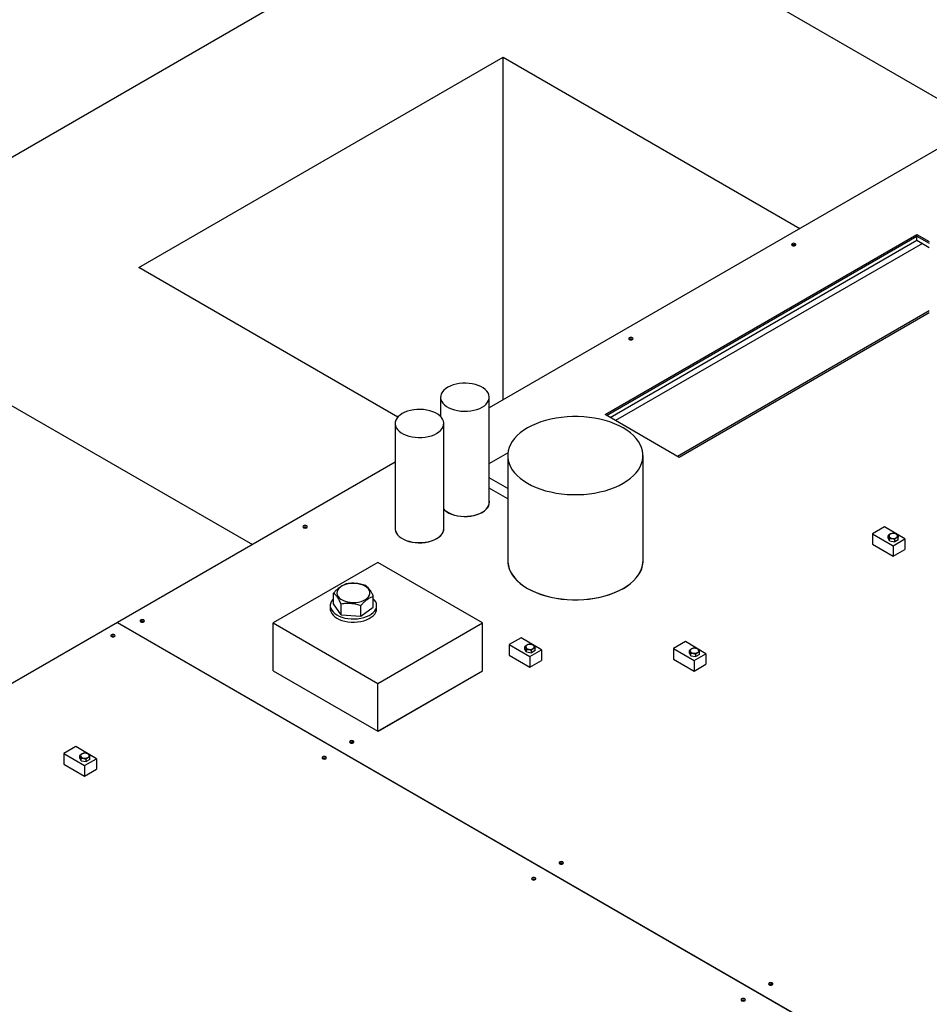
# Model space of a CAD drawing. Header units: millimetres. Extents: x 0 to 841, y 0 to 594.
# Tile 46 of 84: x 642 to 662, y 317 to 339. Entities that reach past the tile are written whole.
import ezdxf

# ---------------------------------------------------------------- set-up
doc = ezdxf.new("R2010")
doc.units = ezdxf.units.MM
doc.layers.add('TRAIT-FORT', color=4, linetype='Continuous', lineweight=25)

msp = doc.modelspace()

# ---------------------------------------------------------------- linework, layer by layer
at = {"layer": 'TRAIT-FORT', "color": 4, "linetype": 'Continuous', "lineweight": 25}
for p, q in [((747.801, 396.84), (565.973, 291.874)), ((663.113, 336.284), (656.533, 340.083)), ((644.432, 333.097), (652.513, 337.762)), ((652.513, 337.762), (659.093, 333.964)), ((652.513, 330.165), (652.513, 337.762)), ((663.853, 336.712), (652.205, 329.987)), ((654.773, 329.837), (661.692, 333.831)), ((654.804, 329.82), (661.692, 333.796)), ((661.692, 333.831), (661.965, 333.674)), ((661.692, 333.796), (661.692, 333.831)), ((661.692, 333.796), (661.965, 333.639)), ((661.692, 333.703), (661.692, 333.796)), ((654.885, 329.773), (661.692, 333.703)), ((661.813, 333.633), (655.006, 329.703)), ((661.692, 333.703), (661.965, 333.545)), ((650.175, 329.781), (644.432, 333.097)), ((661.965, 332.134), (656.38, 328.91)), ((661.965, 332.091), (656.418, 328.888)), ((640.371, 330.752), (646.951, 326.954)), ((651.126, 330.223), (651.126, 329.793)), ((652.205, 327.89), (652.205, 330.223)), ((656.418, 328.888), (654.773, 329.837)), ((650.116, 329.64), (650.116, 327.307)), ((651.195, 327.307), (651.195, 329.64)), ((652.205, 328.753), (652.618, 328.992)), ((650.116, 328.781), (643.962, 325.229)), ((652.614, 328.929), (652.614, 326.596)), ((655.615, 326.596), (655.615, 328.929)), ((652.614, 328.202), (652.205, 328.437)), ((652.614, 327.968), (652.205, 328.204)), ((660.969, 327.35), (660.702, 327.196)), ((661.423, 327.082), (660.969, 327.35)), ((660.702, 327.196), (660.702, 326.963)), ((660.702, 327.196), (661.161, 326.931)), ((661.055, 327.099), (661.055, 327.155)), ((661.085, 327.035), (661.055, 327.099)), ((661.085, 327.035), (661.085, 327.09)), ((661.085, 327.035), (661.197, 327.017)), ((661.161, 326.931), (661.423, 327.082)), ((661.197, 327.017), (661.197, 327.073)), ((661.278, 327.064), (661.197, 327.017)), ((661.278, 327.064), (661.278, 327.12)), ((661.423, 327.082), (661.423, 326.849)), ((660.702, 326.963), (661.161, 326.698)), ((661.161, 326.931), (661.161, 326.698)), ((661.161, 326.698), (661.423, 326.849)), ((649.734, 326.558), (647.411, 325.217)), ((652.057, 325.217), (649.734, 326.558)), ((648.75, 325.639), (648.75, 325.881)), ((649.633, 325.568), (649.633, 325.811)), ((648.677, 325.603), (648.677, 325.533)), ((648.918, 325.4), (648.75, 325.639)), ((648.918, 325.4), (648.918, 325.643)), ((649.359, 325.365), (649.359, 325.608)), ((649.359, 325.365), (649.633, 325.568)), ((649.706, 325.533), (649.706, 325.603)), ((648.918, 325.4), (649.359, 325.365)), ((643.958, 325.227), (623.759, 313.566)), ((643.958, 325.227), (684.566, 301.784)), ((643.962, 325.229), (643.962, 325.224)), ((643.962, 325.229), (684.57, 301.786)), ((647.411, 324.16), (647.411, 325.217)), ((647.411, 325.217), (649.734, 323.876)), ((649.734, 323.876), (652.057, 325.217)), ((652.057, 324.16), (652.057, 325.217)), ((652.911, 324.891), (652.644, 324.737)), ((653.365, 324.623), (652.911, 324.891)), ((652.644, 324.737), (653.103, 324.472)), ((652.644, 324.737), (652.644, 324.503)), ((652.997, 324.64), (652.997, 324.695)), ((653.027, 324.575), (652.997, 324.64)), ((653.027, 324.575), (653.027, 324.631)), ((653.103, 324.472), (653.365, 324.623)), ((653.139, 324.558), (653.139, 324.614)), ((653.221, 324.605), (653.139, 324.558)), ((653.221, 324.605), (653.221, 324.661)), ((653.365, 324.623), (653.365, 324.389)), ((656.558, 324.804), (656.291, 324.65)), ((656.291, 324.65), (656.75, 324.385)), ((656.291, 324.65), (656.291, 324.417)), ((657.012, 324.536), (656.558, 324.804)), ((656.645, 324.553), (656.645, 324.608)), ((652.644, 324.503), (653.103, 324.238)), ((653.027, 324.575), (653.139, 324.558)), ((653.103, 324.472), (653.103, 324.238)), ((653.103, 324.238), (653.365, 324.389)), ((656.291, 324.417), (656.75, 324.152)), ((656.675, 324.488), (656.645, 324.553)), ((656.675, 324.488), (656.675, 324.544)), ((656.675, 324.488), (656.786, 324.471)), ((656.75, 324.385), (657.012, 324.536)), ((656.75, 324.385), (656.75, 324.152)), ((656.786, 324.471), (656.786, 324.527)), ((656.868, 324.518), (656.786, 324.471)), ((656.868, 324.518), (656.868, 324.574)), ((657.012, 324.536), (657.012, 324.303)), ((647.411, 324.16), (649.734, 322.819)), ((649.734, 322.819), (652.057, 324.16)), ((649.737, 322.821), (652.057, 324.16)), ((656.75, 324.152), (657.012, 324.303)), ((649.734, 322.819), (649.734, 323.876)), ((643.036, 322.477), (642.769, 322.323)), ((643.49, 322.209), (643.036, 322.477)), ((642.769, 322.323), (643.228, 322.058)), ((642.769, 322.323), (642.769, 322.09)), ((643.122, 322.226), (643.122, 322.281)), ((643.152, 322.161), (643.122, 322.226)), ((643.152, 322.161), (643.152, 322.217)), ((643.228, 322.058), (643.49, 322.209)), ((643.264, 322.144), (643.264, 322.2)), ((643.345, 322.191), (643.264, 322.144)), ((643.345, 322.191), (643.345, 322.247)), ((643.49, 322.209), (643.49, 321.976)), ((642.769, 322.09), (643.228, 321.824)), ((643.152, 322.161), (643.264, 322.144)), ((643.228, 322.058), (643.228, 321.824)), ((643.228, 321.824), (643.49, 321.976))]:
    msp.add_line(p, q, dxfattribs=at)
at = {"layer": 'TRAIT-FORT', "color": 4, "linetype": 'Continuous', "lineweight": 25, "flags": 128}
for points in [[(658.992, 333.586), (659.003, 333.595), (659.007, 333.606), (659.003, 333.617), (658.992, 333.626), (658.977, 333.632), (658.958, 333.634), (658.94, 333.632), (658.924, 333.626), (658.913, 333.617), (658.91, 333.606), (658.913, 333.595), (658.924, 333.586), (658.94, 333.58), (658.958, 333.578), (658.977, 333.58), (658.992, 333.586)], [(655.38, 331.501), (655.39, 331.51), (655.394, 331.52), (655.39, 331.531), (655.38, 331.54), (655.364, 331.546), (655.345, 331.548), (655.327, 331.546), (655.311, 331.54), (655.301, 331.531), (655.297, 331.52), (655.301, 331.51), (655.311, 331.501), (655.327, 331.495), (655.345, 331.492), (655.364, 331.495), (655.38, 331.501)], [(652.047, 330.003), (652.096, 330.035), (652.136, 330.071), (652.168, 330.109), (652.19, 330.149), (652.202, 330.191), (652.205, 330.234), (652.197, 330.276), (652.18, 330.317), (652.153, 330.357), (652.117, 330.394), (652.072, 330.428), (652.02, 330.458), (651.961, 330.484), (651.897, 330.505), (651.829, 330.52), (651.757, 330.53), (651.684, 330.535), (651.61, 330.533), (651.538, 330.526), (651.468, 330.513), (651.401, 330.495), (651.339, 330.471), (651.284, 330.444), (651.236, 330.411), (651.195, 330.376), (651.164, 330.338), (651.141, 330.297), (651.129, 330.255), (651.126, 330.213), (651.134, 330.17), (651.151, 330.129), (651.178, 330.089), (651.214, 330.052), (651.259, 330.019), (651.311, 329.988), (651.37, 329.963), (651.434, 329.942), (651.502, 329.926), (651.574, 329.916), (651.647, 329.912), (651.721, 329.913), (651.793, 329.921), (651.863, 329.933), (651.93, 329.952), (651.992, 329.975), (652.047, 330.003)], [(651.037, 329.42), (651.085, 329.452), (651.126, 329.487), (651.157, 329.526), (651.18, 329.566), (651.192, 329.608), (651.195, 329.651), (651.187, 329.693), (651.17, 329.734), (651.143, 329.774), (651.107, 329.811), (651.062, 329.845), (651.01, 329.875), (650.951, 329.901), (650.887, 329.921), (650.819, 329.937), (650.747, 329.947), (650.674, 329.951), (650.6, 329.95), (650.528, 329.943), (650.457, 329.93), (650.391, 329.912), (650.329, 329.888), (650.274, 329.86), (650.225, 329.828), (650.185, 329.793), (650.153, 329.754), (650.131, 329.714), (650.119, 329.672), (650.116, 329.63), (650.124, 329.587), (650.141, 329.546), (650.168, 329.506), (650.204, 329.469), (650.249, 329.435), (650.301, 329.405), (650.359, 329.38), (650.424, 329.359), (650.492, 329.343), (650.564, 329.333), (650.637, 329.329), (650.711, 329.33), (650.783, 329.337), (650.853, 329.35), (650.92, 329.369), (650.982, 329.392), (651.037, 329.42)], [(655.175, 328.316), (655.259, 328.369), (655.335, 328.425), (655.403, 328.485), (655.462, 328.548), (655.512, 328.614), (655.552, 328.681), (655.583, 328.751), (655.603, 328.821), (655.614, 328.893), (655.614, 328.964), (655.603, 329.036), (655.583, 329.106), (655.552, 329.176), (655.512, 329.244), (655.462, 329.309), (655.403, 329.372), (655.335, 329.432), (655.259, 329.489), (655.175, 329.541), (655.084, 329.59), (654.986, 329.634), (654.882, 329.673), (654.773, 329.707), (654.66, 329.736), (654.542, 329.759), (654.422, 329.776), (654.3, 329.788), (654.176, 329.794), (654.052, 329.794), (653.929, 329.788), (653.806, 329.776), (653.686, 329.759), (653.569, 329.736), (653.455, 329.707), (653.346, 329.673), (653.242, 329.634), (653.144, 329.59), (653.053, 329.541), (652.969, 329.489), (652.893, 329.432), (652.825, 329.372), (652.766, 329.309), (652.716, 329.244), (652.676, 329.176), (652.646, 329.106), (652.625, 329.036), (652.615, 328.964), (652.615, 328.893), (652.625, 328.821), (652.646, 328.751), (652.676, 328.681), (652.716, 328.614), (652.766, 328.548), (652.825, 328.485), (652.893, 328.425), (652.969, 328.369), (653.053, 328.316), (653.144, 328.268), (653.242, 328.224), (653.346, 328.184), (653.455, 328.15), (653.569, 328.122), (653.686, 328.098), (653.806, 328.081), (653.929, 328.069), (654.052, 328.063), (654.176, 328.063), (654.3, 328.069), (654.422, 328.081), (654.542, 328.098), (654.66, 328.122), (654.773, 328.15), (654.882, 328.184), (654.986, 328.224), (655.084, 328.268), (655.175, 328.316)], [(651.195, 327.743), (651.217, 327.721), (651.262, 327.687), (651.314, 327.657), (651.373, 327.632), (651.437, 327.611), (651.505, 327.595), (651.577, 327.585), (651.65, 327.581), (651.724, 327.582), (651.796, 327.589), (651.867, 327.602), (651.933, 327.621), (651.995, 327.644), (652.05, 327.672), (652.099, 327.704), (652.139, 327.739), (652.171, 327.778), (652.193, 327.818), (652.205, 327.86), (652.208, 327.903), (652.205, 327.925)], [(652.047, 327.67), (652.096, 327.702), (652.136, 327.738), (652.168, 327.776), (652.19, 327.817), (652.202, 327.858), (652.205, 327.89)], [(651.195, 327.738), (651.214, 327.719), (651.259, 327.686), (651.311, 327.655), (651.37, 327.63), (651.434, 327.609), (651.502, 327.593), (651.574, 327.583), (651.647, 327.579), (651.721, 327.58), (651.793, 327.588), (651.863, 327.6), (651.93, 327.619), (651.992, 327.642), (652.047, 327.67)], [(648.155, 327.33), (648.165, 327.339), (648.169, 327.349), (648.165, 327.36), (648.155, 327.369), (648.139, 327.375), (648.12, 327.377), (648.102, 327.375), (648.086, 327.369), (648.075, 327.36), (648.072, 327.349), (648.075, 327.339), (648.086, 327.33), (648.102, 327.323), (648.12, 327.321), (648.139, 327.323), (648.155, 327.33)], [(650.116, 327.307), (650.116, 327.297), (650.124, 327.254), (650.141, 327.213), (650.168, 327.173), (650.204, 327.136), (650.249, 327.102), (650.301, 327.072), (650.359, 327.047), (650.424, 327.026), (650.492, 327.01), (650.564, 327), (650.637, 326.996), (650.711, 326.997), (650.783, 327.005), (650.853, 327.017), (650.92, 327.036), (650.982, 327.059), (651.037, 327.087)], [(650.12, 327.291), (650.127, 327.256), (650.144, 327.215), (650.171, 327.175), (650.207, 327.138), (650.252, 327.104), (650.304, 327.074), (650.362, 327.048), (650.427, 327.028), (650.495, 327.012), (650.567, 327.002), (650.64, 326.998), (650.714, 326.999), (650.786, 327.006), (650.856, 327.019), (650.923, 327.037), (650.985, 327.061), (651.04, 327.089), (651.088, 327.121), (651.129, 327.156), (651.16, 327.195), (651.183, 327.235), (651.195, 327.277), (651.198, 327.32), (651.195, 327.342)], [(651.037, 327.087), (651.085, 327.119), (651.126, 327.154), (651.157, 327.193), (651.18, 327.233), (651.192, 327.275), (651.195, 327.307)], [(661.234, 327.108), (661.252, 327.123), (661.261, 327.14), (661.26, 327.158), (661.248, 327.175), (661.228, 327.189), (661.201, 327.198), (661.171, 327.202), (661.14, 327.2), (661.111, 327.192), (661.089, 327.179), (661.076, 327.163), (661.072, 327.145), (661.078, 327.127), (661.094, 327.112), (661.118, 327.1), (661.147, 327.093), (661.178, 327.093), (661.208, 327.098), (661.234, 327.108)], [(652.614, 326.596), (652.615, 326.56), (652.625, 326.489), (652.646, 326.418), (652.676, 326.348), (652.716, 326.281), (652.766, 326.215), (652.825, 326.152), (652.893, 326.092), (652.969, 326.036), (653.053, 325.983), (653.144, 325.935), (653.242, 325.891), (653.346, 325.851), (653.455, 325.817), (653.569, 325.789), (653.686, 325.765), (653.806, 325.748), (653.929, 325.736), (654.052, 325.73), (654.176, 325.73), (654.3, 325.736), (654.422, 325.748), (654.542, 325.765), (654.66, 325.789), (654.773, 325.817), (654.882, 325.851), (654.986, 325.891), (655.084, 325.935), (655.175, 325.983)], [(652.617, 326.572), (652.618, 326.562), (652.628, 326.49), (652.649, 326.42), (652.679, 326.35), (652.719, 326.282), (652.769, 326.217), (652.828, 326.154), (652.896, 326.094), (652.972, 326.037), (653.056, 325.985), (653.148, 325.936), (653.245, 325.892), (653.349, 325.853), (653.458, 325.819), (653.572, 325.79), (653.689, 325.767), (653.809, 325.749), (653.932, 325.738), (654.055, 325.732), (654.179, 325.732), (654.303, 325.738), (654.425, 325.749), (654.546, 325.767), (654.663, 325.79), (654.777, 325.819), (654.886, 325.853), (654.989, 325.892), (655.087, 325.936), (655.179, 325.985), (655.263, 326.037), (655.339, 326.094), (655.407, 326.154), (655.466, 326.217), (655.515, 326.282), (655.556, 326.35), (655.586, 326.42), (655.607, 326.49), (655.617, 326.562), (655.617, 326.633), (655.615, 326.655)], [(655.175, 325.983), (655.259, 326.036), (655.335, 326.092), (655.403, 326.152), (655.462, 326.215), (655.512, 326.281), (655.552, 326.348), (655.583, 326.418), (655.603, 326.489), (655.614, 326.56), (655.615, 326.596)], [(648.902, 326.013), (648.868, 325.983), (648.844, 325.95), (648.829, 325.915), (648.825, 325.88), (648.831, 325.844), (648.848, 325.809), (648.875, 325.777), (648.91, 325.748), (648.954, 325.722), (649.005, 325.701), (649.061, 325.686), (649.121, 325.676), (649.182, 325.672), (649.244, 325.674), (649.305, 325.682), (649.362, 325.696), (649.415, 325.715), (649.46, 325.74), (649.499, 325.768), (649.528, 325.8), (649.548, 325.834), (649.557, 325.869), (649.556, 325.905), (649.544, 325.94), (649.523, 325.974), (649.491, 326.005), (649.451, 326.032), (649.404, 326.056), (649.351, 326.074), (649.293, 326.087), (649.232, 326.094), (649.169, 326.094), (649.108, 326.089), (649.049, 326.078), (648.994, 326.061), (648.945, 326.04), (648.902, 326.013)], [(648.75, 325.756), (648.735, 325.741), (648.707, 325.703), (648.688, 325.663), (648.678, 325.622), (648.679, 325.58), (648.689, 325.539), (648.71, 325.499), (648.739, 325.462), (648.778, 325.427), (648.825, 325.395), (648.878, 325.368), (648.938, 325.345), (649.003, 325.327), (649.071, 325.315), (649.142, 325.308), (649.214, 325.307), (649.285, 325.311), (649.354, 325.322), (649.421, 325.338), (649.483, 325.359), (649.539, 325.384), (649.588, 325.414), (649.63, 325.448), (649.663, 325.485), (649.687, 325.524), (649.701, 325.564), (649.706, 325.606), (649.7, 325.647), (649.685, 325.688), (649.66, 325.726), (649.633, 325.756)], [(648.677, 325.533), (648.679, 325.51), (648.689, 325.469), (648.71, 325.429), (648.739, 325.392), (648.778, 325.357), (648.825, 325.325), (648.878, 325.298), (648.938, 325.275), (649.003, 325.257), (649.071, 325.245), (649.142, 325.238), (649.214, 325.237), (649.285, 325.241), (649.354, 325.252), (649.421, 325.268), (649.483, 325.289), (649.539, 325.314), (649.588, 325.344), (649.63, 325.378), (649.663, 325.415), (649.687, 325.454), (649.701, 325.494), (649.706, 325.533)], [(644.542, 325.244), (644.552, 325.253), (644.556, 325.264), (644.552, 325.275), (644.542, 325.284), (644.526, 325.29), (644.508, 325.292), (644.489, 325.29), (644.473, 325.284), (644.463, 325.275), (644.459, 325.264), (644.463, 325.253), (644.473, 325.244), (644.489, 325.238), (644.508, 325.236), (644.526, 325.238), (644.542, 325.244)], [(643.891, 324.915), (643.902, 324.924), (643.906, 324.935), (643.902, 324.946), (643.891, 324.955), (643.876, 324.961), (643.857, 324.963), (643.838, 324.961), (643.823, 324.955), (643.812, 324.946), (643.808, 324.935), (643.812, 324.924), (643.823, 324.915), (643.838, 324.909), (643.857, 324.907), (643.876, 324.909), (643.891, 324.915)], [(653.176, 324.649), (653.194, 324.664), (653.203, 324.681), (653.202, 324.699), (653.191, 324.716), (653.17, 324.729), (653.144, 324.739), (653.113, 324.742), (653.082, 324.74), (653.054, 324.732), (653.032, 324.719), (653.018, 324.703), (653.014, 324.685), (653.021, 324.668), (653.037, 324.652), (653.06, 324.64), (653.09, 324.634), (653.121, 324.633), (653.151, 324.638), (653.176, 324.649)], [(656.823, 324.562), (656.842, 324.577), (656.85, 324.594), (656.849, 324.612), (656.838, 324.629), (656.818, 324.643), (656.791, 324.652), (656.76, 324.656), (656.729, 324.653), (656.701, 324.645), (656.679, 324.633), (656.665, 324.616), (656.661, 324.599), (656.668, 324.581), (656.684, 324.565), (656.708, 324.554), (656.737, 324.547), (656.768, 324.546), (656.798, 324.552), (656.823, 324.562)], [(649.189, 322.562), (649.199, 322.571), (649.203, 322.581), (649.199, 322.592), (649.189, 322.601), (649.173, 322.607), (649.154, 322.609), (649.136, 322.607), (649.12, 322.601), (649.109, 322.592), (649.106, 322.581), (649.109, 322.571), (649.12, 322.562), (649.136, 322.555), (649.154, 322.553), (649.173, 322.555), (649.189, 322.562)], [(643.301, 322.235), (643.319, 322.25), (643.328, 322.267), (643.327, 322.285), (643.315, 322.302), (643.295, 322.316), (643.268, 322.325), (643.238, 322.329), (643.207, 322.326), (643.179, 322.318), (643.156, 322.306), (643.143, 322.289), (643.139, 322.272), (643.145, 322.254), (643.161, 322.238), (643.185, 322.227), (643.214, 322.22), (643.245, 322.219), (643.275, 322.225), (643.301, 322.235)], [(648.578, 322.209), (648.589, 322.218), (648.593, 322.229), (648.589, 322.24), (648.578, 322.249), (648.563, 322.255), (648.544, 322.257), (648.526, 322.255), (648.51, 322.249), (648.499, 322.24), (648.496, 322.229), (648.499, 322.218), (648.51, 322.209), (648.526, 322.203), (648.544, 322.201), (648.563, 322.203), (648.578, 322.209)], [(653.835, 319.879), (653.846, 319.888), (653.85, 319.899), (653.846, 319.91), (653.835, 319.919), (653.82, 319.925), (653.801, 319.927), (653.782, 319.925), (653.767, 319.919), (653.756, 319.91), (653.752, 319.899), (653.756, 319.888), (653.767, 319.879), (653.782, 319.873), (653.801, 319.871), (653.82, 319.873), (653.835, 319.879)], [(653.225, 319.527), (653.236, 319.536), (653.239, 319.547), (653.236, 319.557), (653.225, 319.566), (653.209, 319.573), (653.191, 319.575), (653.172, 319.573), (653.156, 319.566), (653.146, 319.557), (653.142, 319.547), (653.146, 319.536), (653.156, 319.527), (653.172, 319.521), (653.191, 319.519), (653.209, 319.521), (653.225, 319.527)], [(658.482, 317.197), (658.493, 317.206), (658.496, 317.216), (658.493, 317.227), (658.482, 317.236), (658.466, 317.242), (658.448, 317.244), (658.429, 317.242), (658.413, 317.236), (658.403, 317.227), (658.399, 317.216), (658.403, 317.206), (658.413, 317.197), (658.429, 317.19), (658.448, 317.188), (658.466, 317.19), (658.482, 317.197)], [(657.872, 316.844), (657.882, 316.853), (657.886, 316.864), (657.882, 316.875), (657.872, 316.884), (657.856, 316.89), (657.838, 316.892), (657.819, 316.89), (657.803, 316.884), (657.793, 316.875), (657.789, 316.864), (657.793, 316.853), (657.803, 316.844), (657.819, 316.838), (657.838, 316.836), (657.856, 316.838), (657.872, 316.844)]]:
    msp.add_lwpolyline(points, dxfattribs=at)
at = {"layer": 'TRAIT-FORT', "color": 4, "linetype": 'Continuous', "lineweight": 25}
for centre in [(658.958, 333.531), (655.345, 331.445), (648.12, 327.274), (644.508, 325.189), (643.857, 324.86), (649.154, 322.506), (648.544, 322.154), (653.801, 319.824), (653.191, 319.472), (658.448, 317.141), (657.838, 316.789)]:
    msp.add_arc(centre, 0.069, 56.6054, 123.3946, dxfattribs=at)
for points, knots in [([(661.137, 327.202), (661.126, 327.199), (661.102, 327.191), (661.074, 327.172), (661.058, 327.157), (661.055, 327.155)], [0, 0, 0, 0, 0.385302, 0.895252, 1, 1, 1, 1]), ([(661.085, 327.09), (661.08, 327.106), (661.07, 327.134), (661.06, 327.148), (661.055, 327.155)], [0, 0, 0, 0, 0.534703, 1, 1, 1, 1]), ([(661.085, 327.09), (661.105, 327.091), (661.142, 327.092), (661.179, 327.079), (661.197, 327.073)], [0, 0, 0, 0, 0.534703, 1, 1, 1, 1]), ([(661.248, 327.184), (661.228, 327.191), (661.191, 327.204), (661.154, 327.203), (661.137, 327.202)], [0, 0, 0, 0, 0.534703, 1, 1, 1, 1]), ([(661.278, 327.12), (661.268, 327.117), (661.244, 327.11), (661.216, 327.09), (661.199, 327.075), (661.197, 327.073)], [0, 0, 0, 0, 0.385302, 0.895252, 1, 1, 1, 1]), ([(661.248, 327.184), (661.254, 327.177), (661.264, 327.162), (661.274, 327.134), (661.278, 327.12)], [0, 0, 0, 0, 0.534703, 1, 1, 1, 1]), ([(648.75, 325.881), (648.768, 325.9), (648.802, 325.938), (648.861, 325.993), (648.927, 326.041), (648.983, 326.069), (649.015, 326.081), (649.024, 326.084)], [0, 0, 0, 0, 0.193207, 0.388308, 0.640604, 0.899718, 1, 1, 1, 1]), ([(649.465, 326.049), (649.427, 326.06), (649.349, 326.083), (649.235, 326.098), (649.125, 326.098), (649.058, 326.089), (649.024, 326.084)], [0, 0, 0, 0, 0.264608, 0.534954, 0.765347, 1, 1, 1, 1]), ([(649.465, 326.049), (649.48, 326.036), (649.509, 326.011), (649.553, 325.955), (649.594, 325.887), (649.62, 325.836), (649.633, 325.811)], [0, 0, 0, 0, 0.264608, 0.534954, 0.765347, 1, 1, 1, 1]), ([(648.918, 325.643), (648.903, 325.672), (648.874, 325.73), (648.83, 325.798), (648.789, 325.849), (648.763, 325.87), (648.75, 325.881)], [0, 0, 0, 0, 0.264608, 0.534954, 0.765347, 1, 1, 1, 1]), ([(649.359, 325.608), (649.376, 325.627), (649.411, 325.665), (649.47, 325.719), (649.536, 325.767), (649.592, 325.795), (649.624, 325.807), (649.633, 325.811)], [0, 0, 0, 0, 0.193207, 0.388308, 0.640604, 0.899718, 1, 1, 1, 1]), ([(648.918, 325.643), (648.956, 325.648), (649.034, 325.658), (649.148, 325.655), (649.258, 325.638), (649.325, 325.618), (649.359, 325.608)], [0, 0, 0, 0, 0.264608, 0.534954, 0.765347, 1, 1, 1, 1]), ([(653.079, 324.742), (653.069, 324.739), (653.045, 324.732), (653.017, 324.712), (653, 324.698), (652.997, 324.695)], [0, 0, 0, 0, 0.385302, 0.895252, 1, 1, 1, 1]), ([(653.027, 324.631), (653.022, 324.646), (653.012, 324.675), (653.002, 324.689), (652.997, 324.695)], [0, 0, 0, 0, 0.534703, 1, 1, 1, 1]), ([(653.027, 324.631), (653.047, 324.632), (653.085, 324.633), (653.122, 324.62), (653.139, 324.614)], [0, 0, 0, 0, 0.534703, 1, 1, 1, 1]), ([(653.191, 324.725), (653.171, 324.732), (653.133, 324.745), (653.096, 324.743), (653.079, 324.742)], [0, 0, 0, 0, 0.534703, 1, 1, 1, 1]), ([(653.221, 324.661), (653.21, 324.658), (653.186, 324.65), (653.158, 324.631), (653.142, 324.616), (653.139, 324.614)], [0, 0, 0, 0, 0.385302, 0.895252, 1, 1, 1, 1]), ([(653.191, 324.725), (653.196, 324.717), (653.206, 324.703), (653.216, 324.674), (653.221, 324.661)], [0, 0, 0, 0, 0.534703, 1, 1, 1, 1]), ([(656.726, 324.656), (656.716, 324.653), (656.692, 324.645), (656.664, 324.626), (656.647, 324.611), (656.645, 324.608)], [0, 0, 0, 0, 0.385302, 0.895252, 1, 1, 1, 1]), ([(656.675, 324.544), (656.669, 324.559), (656.659, 324.588), (656.649, 324.602), (656.645, 324.608)], [0, 0, 0, 0, 0.534703, 1, 1, 1, 1]), ([(656.838, 324.638), (656.818, 324.645), (656.781, 324.658), (656.744, 324.656), (656.726, 324.656)], [0, 0, 0, 0, 0.534703, 1, 1, 1, 1]), ([(656.838, 324.638), (656.843, 324.631), (656.853, 324.616), (656.863, 324.587), (656.868, 324.574)], [0, 0, 0, 0, 0.534703, 1, 1, 1, 1]), ([(656.675, 324.544), (656.694, 324.545), (656.732, 324.546), (656.769, 324.533), (656.786, 324.527)], [0, 0, 0, 0, 0.534703, 1, 1, 1, 1]), ([(656.868, 324.574), (656.857, 324.571), (656.833, 324.564), (656.805, 324.544), (656.789, 324.529), (656.786, 324.527)], [0, 0, 0, 0, 0.385302, 0.895252, 1, 1, 1, 1]), ([(643.204, 322.329), (643.193, 322.325), (643.169, 322.318), (643.141, 322.299), (643.125, 322.284), (643.122, 322.281)], [0, 0, 0, 0, 0.385302, 0.895252, 1, 1, 1, 1]), ([(643.152, 322.217), (643.147, 322.232), (643.137, 322.261), (643.127, 322.275), (643.122, 322.281)], [0, 0, 0, 0, 0.534703, 1, 1, 1, 1]), ([(643.152, 322.217), (643.172, 322.218), (643.209, 322.219), (643.246, 322.206), (643.264, 322.2)], [0, 0, 0, 0, 0.534703, 1, 1, 1, 1]), ([(643.315, 322.311), (643.295, 322.318), (643.258, 322.331), (643.221, 322.329), (643.204, 322.329)], [0, 0, 0, 0, 0.534703, 1, 1, 1, 1]), ([(643.345, 322.247), (643.335, 322.244), (643.311, 322.237), (643.283, 322.217), (643.266, 322.202), (643.264, 322.2)], [0, 0, 0, 0, 0.385302, 0.895252, 1, 1, 1, 1]), ([(643.315, 322.311), (643.321, 322.304), (643.331, 322.289), (643.341, 322.26), (643.345, 322.247)], [0, 0, 0, 0, 0.534703, 1, 1, 1, 1])]:
    msp.add_open_spline(points, degree=3, knots=knots, dxfattribs=at)

doc.saveas('drawing.dxf')
